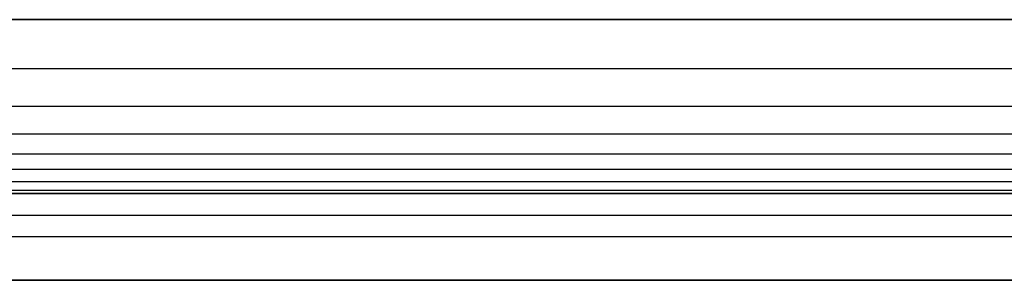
# Model space of a CAD drawing. Header units: millimetres. Extents: x -301 to 499, y -10 to 231.
# Tile 54 of 256: x -273.35 to -250.73, y -4.58 to 1.42. Entities that reach past the tile are written whole.
import ezdxf

# ---------------------------------------------------------------- set-up
doc = ezdxf.new("R2010")
doc.units = ezdxf.units.MM
doc.layers.add('Layer 01', color=18, linetype='Continuous', true_color=0x000000)

msp = doc.modelspace()

# ---------------------------------------------------------------- linework, layer by layer
at = {"layer": 'Layer 01'}
for p, q in [((-290.085, -2.575, 5), (99.275, -2.575, 5)), ((99.275, -3.575), (-299.725, -3.575)), ((-290.085, -4.575, 5), (99.275, -4.575, 5))]:
    msp.add_line(p, q, dxfattribs=at)
for points, degree in [([(99.275, 1.425, 16), (-100.725, 1.425, 16), (-300.725, 1.425, 16)], 2), ([(-300.725, 1.425, 14), (-167.392, 1.425, 14), (-34.059, 1.425, 14), (99.275, 1.425, 14)], 3), ([(-300.725, 0.301, 13.926), (-100.725, 0.301, 13.926), (99.275, 0.301, 13.926)], 2), ([(-300.725, -0.568, 13.728), (-100.725, -0.568, 13.728), (99.275, -0.568, 13.728)], 2), ([(-300.725, -1.203, 13.441), (-100.725, -1.203, 13.441), (99.275, -1.203, 13.441)], 2), ([(-300.725, -1.661, 13.086), (-100.725, -1.661, 13.086), (99.275, -1.661, 13.086)], 2), ([(-300.725, -2.017, 12.627), (-100.725, -2.017, 12.627), (99.275, -2.017, 12.627)], 2), ([(-300.725, -2.303, 11.993), (-100.725, -2.303, 11.993), (99.275, -2.303, 11.993)], 2), ([(-300.725, -2.502, 11.123), (-100.725, -2.502, 11.123), (99.275, -2.502, 11.123)], 2), ([(99.275, -2.575, 10), (-34.059, -2.575, 10), (-167.392, -2.575, 10), (-300.725, -2.575, 10)], 3), ([(99.275, -2.575), (-100.225, -2.575), (-299.725, -2.575)], 2), ([(-300.725, -3.075, 14.5), (-100.725, -3.075, 14.5), (99.275, -3.075, 14.5)], 2), ([(-300.725, -4.575, 10), (-100.725, -4.575, 10), (99.275, -4.575, 10)], 2), ([(99.275, -4.575), (-100.225, -4.575), (-299.725, -4.575)], 2)]:
    msp.add_open_spline(points, degree=degree, dxfattribs=at)

doc.saveas('drawing.dxf')
